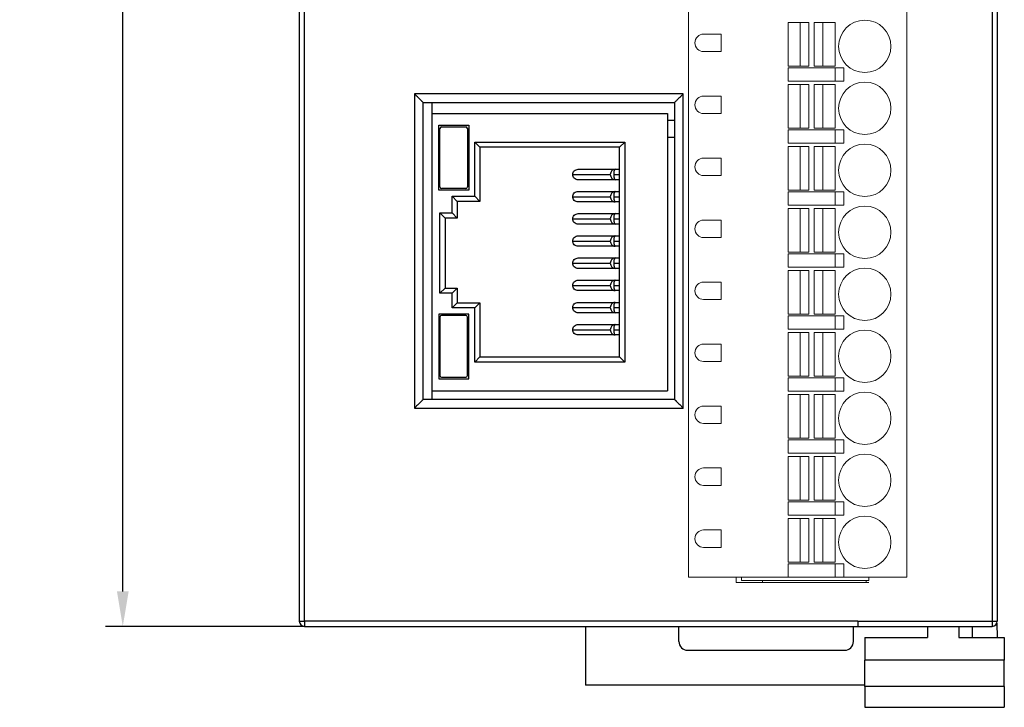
# Model space of a CAD drawing. Header units: millimetres. Extents: x -4806 to 345, y 512 to 4229.
# Tile 11 of 256: x -4693 to -4637, y 3994 to 4034. Entities that reach past the tile are written whole.
import ezdxf

# ---------------------------------------------------------------- set-up
doc = ezdxf.new("R2010")
doc.units = ezdxf.units.MM
doc.header["$LTSCALE"] = 5
doc.header["$PDSIZE"] = -1
doc.layers.add('HMI-D4', color=250, linetype='Continuous')
doc.dimstyles.new('ISO-25', dxfattribs={"dimtxt": 2.5, "dimasz": 2.5, "dimexe": 1.25, "dimexo": 0.625, "dimtad": 1, "dimtxsty": 'Standard', "dimcen": 2.5, "dimadec": 0, "dimazin": 0, "dimtfac": 1, "dimtmove": 0, "dimatfit": 3, "dimfxl": 1, "dimarcsym": 0})

# ---------------------------------------------------------------- blocks, each defined once
blk = doc.blocks.new('*D789')
at = {"layer": 'Defpoints', "color": 0}
for p in [(-4676.761, 4093.839), (-4687.278, 3998.839), (-4676.861, 3998.839)]:
    blk.add_point(p, dxfattribs=at)
at = {"layer": 'HMI-D4', "color": 0, "lineweight": -2}
for p, q in [((-4676.761, 4093.839), (-4688.278, 4093.839)), ((-4687.278, 4091.839), (-4687.278, 4048.506)), ((-4687.278, 4000.839), (-4687.278, 4044.173)), ((-4676.861, 3998.839), (-4688.278, 3998.839))]:
    blk.add_line(p, q, dxfattribs=at)
at = {"layer": 'HMI-D4', "color": 0}
for points in [[(-4687.611, 4091.839), (-4686.944, 4091.839), (-4687.278, 4093.839)], [(-4687.611, 4000.839), (-4686.944, 4000.839), (-4687.278, 3998.839)]]:
    blk.add_solid(points, dxfattribs=at)
at = {"layer": 'HMI-D4', "color": 0, "insert": (-4687.278, 4046.339), "char_height": 2, "attachment_point": 5}
blk.add_mtext('95,0±0,5', dxfattribs=at)

msp = doc.modelspace()

# ---------------------------------------------------------------- linework, layer by layer
at = {"color": 7, "linetype": 'Continuous', "lineweight": 25}
for p, q in [((-4677.161, 4073.839), (-4677.161, 3999.139)), ((-4676.861, 3999.139), (-4676.861, 4073.839)), ((-4637.461, 4073.839), (-4637.461, 3999.139)), ((-4637.161, 4073.839), (-4637.161, 3999.139)), ((-4670.561, 4029.339), (-4670.561, 4011.339)), ((-4655.161, 4029.339), (-4670.561, 4029.339)), ((-4670.061, 4028.839), (-4655.661, 4028.839)), ((-4670.061, 4011.839), (-4670.061, 4028.839)), ((-4669.561, 4028.839), (-4669.561, 4028.219)), ((-4655.661, 4028.839), (-4655.661, 4011.839)), ((-4655.161, 4011.339), (-4655.161, 4029.339)), ((-4669.561, 4028.219), (-4669.561, 4012.339)), ((-4669.561, 4028.219), (-4656.061, 4028.219)), ((-4656.061, 4028.219), (-4656.061, 4012.339)), ((-4656.061, 4027.839), (-4655.661, 4027.839)), ((-4669.175, 4027.538), (-4667.448, 4027.538)), ((-4669.175, 4023.832), (-4669.175, 4027.538)), ((-4669.108, 4024.011), (-4669.108, 4027.35)), ((-4669.008, 4027.45), (-4667.627, 4027.45)), ((-4667.527, 4027.35), (-4667.527, 4024.011)), ((-4667.448, 4027.538), (-4667.448, 4023.832)), ((-4667.111, 4026.579), (-4658.511, 4026.579)), ((-4667.111, 4023.479), (-4667.111, 4026.579)), ((-4667.111, 4026.579), (-4666.811, 4026.279)), ((-4658.511, 4026.579), (-4658.811, 4026.279)), ((-4658.511, 4026.579), (-4658.511, 4013.979)), ((-4655.661, 4026.839), (-4656.061, 4026.839)), ((-4666.811, 4026.279), (-4666.811, 4023.179)), ((-4658.811, 4026.279), (-4666.811, 4026.279)), ((-4658.811, 4014.279), (-4658.811, 4026.279)), ((-4661.19, 4025.019), (-4659.058, 4025.019)), ((-4659.058, 4025.019), (-4658.811, 4025.019)), ((-4661.495, 4024.719), (-4659.339, 4024.719)), ((-4659.058, 4024.419), (-4661.19, 4024.419)), ((-4659.142, 4024.719), (-4658.811, 4024.719)), ((-4658.811, 4024.419), (-4659.058, 4024.419)), ((-4667.448, 4023.832), (-4669.175, 4023.832)), ((-4667.627, 4023.911), (-4669.008, 4023.911)), ((-4661.19, 4023.749), (-4659.058, 4023.749)), ((-4659.058, 4023.749), (-4658.811, 4023.749)), ((-4668.411, 4023.479), (-4667.111, 4023.479)), ((-4668.411, 4022.519), (-4668.411, 4023.479)), ((-4668.411, 4023.479), (-4668.111, 4023.179)), ((-4668.111, 4023.179), (-4668.111, 4022.219)), ((-4666.811, 4023.179), (-4668.111, 4023.179)), ((-4667.111, 4023.479), (-4666.811, 4023.179)), ((-4661.495, 4023.449), (-4659.339, 4023.449)), ((-4659.142, 4023.449), (-4658.811, 4023.449)), ((-4659.058, 4023.149), (-4661.19, 4023.149)), ((-4658.811, 4023.149), (-4659.058, 4023.149)), ((-4669.111, 4022.519), (-4668.411, 4022.519)), ((-4669.111, 4017.919), (-4669.111, 4022.519)), ((-4668.811, 4022.219), (-4669.111, 4022.519)), ((-4668.811, 4022.219), (-4668.811, 4018.219)), ((-4668.111, 4022.219), (-4668.811, 4022.219)), ((-4668.111, 4022.219), (-4668.411, 4022.519)), ((-4661.495, 4022.179), (-4659.339, 4022.179)), ((-4661.19, 4022.479), (-4659.058, 4022.479)), ((-4659.142, 4022.179), (-4658.811, 4022.179)), ((-4659.058, 4022.479), (-4658.811, 4022.479)), ((-4659.058, 4021.879), (-4661.19, 4021.879)), ((-4658.811, 4021.879), (-4659.058, 4021.879)), ((-4661.495, 4020.909), (-4659.339, 4020.909)), ((-4661.19, 4021.209), (-4659.058, 4021.209)), ((-4659.142, 4020.909), (-4658.811, 4020.909)), ((-4659.058, 4021.209), (-4658.811, 4021.209)), ((-4659.058, 4020.609), (-4661.19, 4020.609)), ((-4658.811, 4020.609), (-4659.058, 4020.609)), ((-4661.19, 4019.939), (-4659.058, 4019.939)), ((-4659.058, 4019.939), (-4658.811, 4019.939)), ((-4661.495, 4019.639), (-4659.339, 4019.639)), ((-4659.058, 4019.339), (-4661.19, 4019.339)), ((-4659.142, 4019.639), (-4658.811, 4019.639)), ((-4658.811, 4019.339), (-4659.058, 4019.339)), ((-4661.19, 4018.669), (-4659.058, 4018.669)), ((-4659.058, 4018.669), (-4658.811, 4018.669)), ((-4668.811, 4018.219), (-4669.111, 4017.919)), ((-4668.811, 4018.219), (-4668.111, 4018.219)), ((-4668.111, 4018.219), (-4668.411, 4017.919)), ((-4668.111, 4018.219), (-4668.111, 4017.38)), ((-4661.495, 4018.369), (-4659.339, 4018.369)), ((-4659.142, 4018.369), (-4658.811, 4018.369)), ((-4668.411, 4017.919), (-4669.111, 4017.919)), ((-4668.411, 4017.08), (-4668.411, 4017.919)), ((-4659.058, 4018.069), (-4661.19, 4018.069)), ((-4658.811, 4018.069), (-4659.058, 4018.069)), ((-4668.111, 4017.38), (-4668.411, 4017.08)), ((-4667.111, 4017.08), (-4668.411, 4017.08)), ((-4668.111, 4017.38), (-4666.811, 4017.38)), ((-4666.811, 4017.38), (-4667.111, 4017.08)), ((-4667.111, 4013.979), (-4667.111, 4017.08)), ((-4666.811, 4017.38), (-4666.811, 4014.279)), ((-4661.495, 4017.099), (-4659.339, 4017.099)), ((-4661.19, 4017.399), (-4659.058, 4017.399)), ((-4659.142, 4017.099), (-4658.811, 4017.099)), ((-4659.058, 4017.399), (-4658.811, 4017.399)), ((-4669.175, 4016.727), (-4669.175, 4013.021)), ((-4667.448, 4016.727), (-4669.175, 4016.727)), ((-4669.108, 4016.548), (-4669.108, 4013.209)), ((-4667.627, 4016.648), (-4669.008, 4016.648)), ((-4667.527, 4013.209), (-4667.527, 4016.548)), ((-4667.448, 4013.021), (-4667.448, 4016.727)), ((-4659.058, 4016.799), (-4661.19, 4016.799)), ((-4658.811, 4016.799), (-4659.058, 4016.799)), ((-4661.495, 4015.829), (-4659.339, 4015.829)), ((-4661.19, 4016.129), (-4659.058, 4016.129)), ((-4659.142, 4015.829), (-4658.811, 4015.829)), ((-4659.058, 4016.129), (-4658.811, 4016.129)), ((-4659.058, 4015.529), (-4661.19, 4015.529)), ((-4658.811, 4015.529), (-4659.058, 4015.529)), ((-4666.811, 4014.279), (-4667.111, 4013.979)), ((-4666.811, 4014.279), (-4658.811, 4014.279)), ((-4658.511, 4013.979), (-4658.811, 4014.279)), ((-4658.511, 4013.979), (-4667.111, 4013.979)), ((-4669.175, 4013.021), (-4667.448, 4013.021)), ((-4669.008, 4013.109), (-4667.627, 4013.109)), ((-4669.561, 4012.339), (-4669.561, 4011.839)), ((-4669.561, 4012.339), (-4656.061, 4012.339)), ((-4670.561, 4011.339), (-4655.161, 4011.339)), ((-4655.661, 4011.839), (-4670.061, 4011.839)), ((-4677.161, 3999.139), (-4676.861, 3999.139)), ((-4645.161, 3999.139), (-4676.861, 3999.139)), ((-4676.861, 3999.139), (-4676.861, 3998.839)), ((-4645.161, 3999.139), (-4637.461, 3999.139)), ((-4645.161, 3999.139), (-4645.161, 3998.839)), ((-4637.461, 3999.139), (-4637.161, 3999.139)), ((-4637.461, 3999.139), (-4637.461, 3998.839)), ((-4637.182, 3999.028), (-4637.161, 3998.206)), ((-4676.861, 3998.839), (-4645.161, 3998.839)), ((-4660.761, 3998.839), (-4660.761, 3995.472)), ((-4655.411, 3997.972), (-4655.411, 3998.839)), ((-4645.411, 3997.972), (-4645.411, 3998.839)), ((-4645.161, 3998.839), (-4637.461, 3998.839)), ((-4641.161, 3998.839), (-4641.161, 3998.206)), ((-4639.361, 3998.839), (-4639.361, 3998.206)), ((-4638.594, 3998.839), (-4638.611, 3998.206)), ((-4644.761, 3998.206), (-4644.761, 3996.906)), ((-4644.761, 3998.206), (-4641.161, 3998.206)), ((-4639.361, 3998.206), (-4636.761, 3998.206)), ((-4636.761, 3998.206), (-4636.761, 3996.906)), ((-4654.911, 3997.472), (-4645.911, 3997.472)), ((-4636.761, 3996.906), (-4644.761, 3996.906)), ((-4644.761, 3995.406), (-4644.761, 3996.906)), ((-4636.761, 3995.406), (-4636.761, 3996.906)), ((-4644.761, 3995.472), (-4660.761, 3995.472)), ((-4636.761, 3995.406), (-4644.761, 3995.406)), ((-4644.761, 3995.406), (-4644.761, 3994.206)), ((-4636.761, 3995.406), (-4636.761, 3994.206)), ((-4644.761, 3994.206), (-4636.761, 3994.206))]:
    msp.add_line(p, q, dxfattribs=at)
at = {"color": 0, "linetype": 'Continuous', "lineweight": 15}
for p, q in [((-4654.854, 4001.661), (-4654.854, 4037.661)), ((-4642.354, 4001.661), (-4642.354, 4037.661)), ((-4648.454, 4033.421), (-4649.154, 4033.421)), ((-4649.154, 4033.421), (-4649.154, 4030.921)), ((-4648.454, 4030.921), (-4648.454, 4033.421)), ((-4648.454, 4033.421), (-4647.954, 4033.421)), ((-4647.954, 4033.421), (-4647.954, 4030.921)), ((-4647.654, 4030.921), (-4647.654, 4033.421)), ((-4647.654, 4033.421), (-4647.154, 4033.421)), ((-4647.154, 4033.421), (-4647.154, 4030.921)), ((-4646.454, 4033.421), (-4647.154, 4033.421)), ((-4646.454, 4030.921), (-4646.454, 4033.421)), ((-4652.994, 4032.761), (-4653.994, 4032.761)), ((-4652.994, 4031.761), (-4652.994, 4032.761)), ((-4653.994, 4031.761), (-4652.994, 4031.761)), ((-4649.154, 4030.921), (-4648.454, 4030.921)), ((-4649.154, 4030.821), (-4649.154, 4030.061)), ((-4646.454, 4030.821), (-4649.154, 4030.821)), ((-4647.954, 4030.921), (-4648.454, 4030.921)), ((-4647.154, 4030.921), (-4647.654, 4030.921)), ((-4647.154, 4030.921), (-4646.454, 4030.921)), ((-4646.454, 4030.061), (-4646.454, 4030.821)), ((-4646.454, 4030.821), (-4645.954, 4030.821)), ((-4645.954, 4030.821), (-4645.954, 4030.061)), ((-4649.154, 4030.061), (-4646.454, 4030.061)), ((-4645.954, 4030.061), (-4646.454, 4030.061)), ((-4649.154, 4029.871), (-4649.154, 4027.371)), ((-4648.454, 4029.871), (-4649.154, 4029.871)), ((-4648.454, 4027.371), (-4648.454, 4029.871)), ((-4648.454, 4029.871), (-4647.954, 4029.871)), ((-4647.954, 4029.871), (-4647.954, 4027.371)), ((-4647.654, 4027.371), (-4647.654, 4029.871)), ((-4647.654, 4029.871), (-4647.154, 4029.871)), ((-4647.154, 4029.871), (-4647.154, 4027.371)), ((-4646.454, 4029.871), (-4647.154, 4029.871)), ((-4646.454, 4027.371), (-4646.454, 4029.871)), ((-4652.994, 4029.211), (-4653.994, 4029.211)), ((-4652.994, 4028.211), (-4652.994, 4029.211)), ((-4653.994, 4028.211), (-4652.994, 4028.211)), ((-4649.154, 4027.371), (-4648.454, 4027.371)), ((-4649.154, 4027.271), (-4649.154, 4026.511)), ((-4646.454, 4027.271), (-4649.154, 4027.271)), ((-4647.954, 4027.371), (-4648.454, 4027.371)), ((-4647.154, 4027.371), (-4647.654, 4027.371)), ((-4647.154, 4027.371), (-4646.454, 4027.371)), ((-4646.454, 4026.511), (-4646.454, 4027.271)), ((-4646.454, 4027.271), (-4645.954, 4027.271)), ((-4645.954, 4027.271), (-4645.954, 4026.511)), ((-4649.154, 4026.511), (-4646.454, 4026.511)), ((-4649.154, 4026.321), (-4649.154, 4023.821)), ((-4648.454, 4026.321), (-4649.154, 4026.321)), ((-4648.454, 4023.821), (-4648.454, 4026.321)), ((-4648.454, 4026.321), (-4647.954, 4026.321)), ((-4647.954, 4026.321), (-4647.954, 4023.821)), ((-4647.654, 4023.821), (-4647.654, 4026.321)), ((-4647.654, 4026.321), (-4647.154, 4026.321)), ((-4647.154, 4026.321), (-4647.154, 4023.821)), ((-4646.454, 4026.321), (-4647.154, 4026.321)), ((-4645.954, 4026.511), (-4646.454, 4026.511)), ((-4646.454, 4023.821), (-4646.454, 4026.321)), ((-4652.994, 4025.661), (-4653.994, 4025.661)), ((-4652.994, 4024.661), (-4652.994, 4025.661)), ((-4653.994, 4024.661), (-4652.994, 4024.661)), ((-4649.154, 4023.821), (-4648.454, 4023.821)), ((-4647.954, 4023.821), (-4648.454, 4023.821)), ((-4647.154, 4023.821), (-4647.654, 4023.821)), ((-4647.154, 4023.821), (-4646.454, 4023.821)), ((-4649.154, 4023.721), (-4649.154, 4022.961)), ((-4646.454, 4023.721), (-4649.154, 4023.721)), ((-4646.454, 4022.961), (-4646.454, 4023.721)), ((-4646.454, 4023.721), (-4645.954, 4023.721)), ((-4645.954, 4023.721), (-4645.954, 4022.961)), ((-4649.154, 4022.961), (-4646.454, 4022.961)), ((-4649.154, 4022.771), (-4649.154, 4020.271)), ((-4648.454, 4022.771), (-4649.154, 4022.771)), ((-4648.454, 4020.271), (-4648.454, 4022.771)), ((-4648.454, 4022.771), (-4647.954, 4022.771)), ((-4647.954, 4022.771), (-4647.954, 4020.271)), ((-4647.654, 4020.271), (-4647.654, 4022.771)), ((-4647.654, 4022.771), (-4647.154, 4022.771)), ((-4647.154, 4022.771), (-4647.154, 4020.271)), ((-4646.454, 4022.771), (-4647.154, 4022.771)), ((-4645.954, 4022.961), (-4646.454, 4022.961)), ((-4646.454, 4020.271), (-4646.454, 4022.771)), ((-4652.994, 4022.111), (-4653.994, 4022.111)), ((-4652.994, 4021.111), (-4652.994, 4022.111)), ((-4653.994, 4021.111), (-4652.994, 4021.111)), ((-4649.154, 4020.271), (-4648.454, 4020.271)), ((-4649.154, 4020.171), (-4649.154, 4019.411)), ((-4646.454, 4020.171), (-4649.154, 4020.171)), ((-4647.954, 4020.271), (-4648.454, 4020.271)), ((-4647.154, 4020.271), (-4647.654, 4020.271)), ((-4647.154, 4020.271), (-4646.454, 4020.271)), ((-4646.454, 4019.411), (-4646.454, 4020.171)), ((-4646.454, 4020.171), (-4645.954, 4020.171)), ((-4645.954, 4020.171), (-4645.954, 4019.411)), ((-4649.154, 4019.411), (-4646.454, 4019.411)), ((-4649.154, 4019.221), (-4649.154, 4016.721)), ((-4648.454, 4019.221), (-4649.154, 4019.221)), ((-4648.454, 4016.721), (-4648.454, 4019.221)), ((-4648.454, 4019.221), (-4647.954, 4019.221)), ((-4647.954, 4019.221), (-4647.954, 4016.721)), ((-4647.654, 4016.721), (-4647.654, 4019.221)), ((-4647.654, 4019.221), (-4647.154, 4019.221)), ((-4647.154, 4019.221), (-4647.154, 4016.721)), ((-4646.454, 4019.221), (-4647.154, 4019.221)), ((-4645.954, 4019.411), (-4646.454, 4019.411)), ((-4646.454, 4016.721), (-4646.454, 4019.221)), ((-4652.994, 4018.561), (-4653.994, 4018.561)), ((-4652.994, 4017.561), (-4652.994, 4018.561)), ((-4653.994, 4017.561), (-4652.994, 4017.561)), ((-4649.154, 4016.721), (-4648.454, 4016.721)), ((-4649.154, 4016.621), (-4649.154, 4015.861)), ((-4646.454, 4016.621), (-4649.154, 4016.621)), ((-4647.954, 4016.721), (-4648.454, 4016.721)), ((-4647.154, 4016.721), (-4647.654, 4016.721)), ((-4647.154, 4016.721), (-4646.454, 4016.721)), ((-4646.454, 4015.861), (-4646.454, 4016.621)), ((-4646.454, 4016.621), (-4645.954, 4016.621)), ((-4645.954, 4016.621), (-4645.954, 4015.861)), ((-4649.154, 4015.861), (-4646.454, 4015.861)), ((-4645.954, 4015.861), (-4646.454, 4015.861)), ((-4648.454, 4015.671), (-4649.154, 4015.671)), ((-4649.154, 4015.671), (-4649.154, 4013.171)), ((-4648.454, 4013.171), (-4648.454, 4015.671)), ((-4648.454, 4015.671), (-4647.954, 4015.671)), ((-4647.954, 4015.671), (-4647.954, 4013.171)), ((-4647.654, 4013.171), (-4647.654, 4015.671)), ((-4647.654, 4015.671), (-4647.154, 4015.671)), ((-4647.154, 4015.671), (-4647.154, 4013.171)), ((-4646.454, 4015.671), (-4647.154, 4015.671)), ((-4646.454, 4013.171), (-4646.454, 4015.671)), ((-4652.994, 4015.011), (-4653.994, 4015.011)), ((-4652.994, 4014.011), (-4652.994, 4015.011)), ((-4653.994, 4014.011), (-4652.994, 4014.011)), ((-4649.154, 4013.171), (-4648.454, 4013.171)), ((-4646.454, 4013.071), (-4649.154, 4013.071)), ((-4649.154, 4013.071), (-4649.154, 4012.311)), ((-4647.954, 4013.171), (-4648.454, 4013.171)), ((-4647.154, 4013.171), (-4647.654, 4013.171)), ((-4647.154, 4013.171), (-4646.454, 4013.171)), ((-4646.454, 4012.311), (-4646.454, 4013.071)), ((-4646.454, 4013.071), (-4645.954, 4013.071)), ((-4645.954, 4013.071), (-4645.954, 4012.311)), ((-4649.154, 4012.311), (-4646.454, 4012.311)), ((-4649.154, 4012.121), (-4649.154, 4009.621)), ((-4648.454, 4012.121), (-4649.154, 4012.121)), ((-4648.454, 4009.621), (-4648.454, 4012.121)), ((-4648.454, 4012.121), (-4647.954, 4012.121)), ((-4647.954, 4012.121), (-4647.954, 4009.621)), ((-4647.654, 4009.621), (-4647.654, 4012.121)), ((-4647.654, 4012.121), (-4647.154, 4012.121)), ((-4647.154, 4012.121), (-4647.154, 4009.621)), ((-4646.454, 4012.121), (-4647.154, 4012.121)), ((-4645.954, 4012.311), (-4646.454, 4012.311)), ((-4646.454, 4009.621), (-4646.454, 4012.121)), ((-4652.994, 4011.461), (-4653.994, 4011.461)), ((-4652.994, 4010.461), (-4652.994, 4011.461)), ((-4653.994, 4010.461), (-4652.994, 4010.461)), ((-4649.154, 4009.621), (-4648.454, 4009.621)), ((-4647.954, 4009.621), (-4648.454, 4009.621)), ((-4647.154, 4009.621), (-4647.654, 4009.621)), ((-4647.154, 4009.621), (-4646.454, 4009.621)), ((-4646.454, 4009.521), (-4649.154, 4009.521)), ((-4649.154, 4009.521), (-4649.154, 4008.761)), ((-4646.454, 4008.761), (-4646.454, 4009.521)), ((-4646.454, 4009.521), (-4645.954, 4009.521)), ((-4645.954, 4009.521), (-4645.954, 4008.761)), ((-4649.154, 4008.761), (-4646.454, 4008.761)), ((-4649.154, 4008.571), (-4649.154, 4006.071)), ((-4648.454, 4008.571), (-4649.154, 4008.571)), ((-4648.454, 4006.071), (-4648.454, 4008.571)), ((-4648.454, 4008.571), (-4647.954, 4008.571)), ((-4647.954, 4008.571), (-4647.954, 4006.071)), ((-4647.654, 4006.071), (-4647.654, 4008.571)), ((-4647.654, 4008.571), (-4647.154, 4008.571)), ((-4647.154, 4008.571), (-4647.154, 4006.071)), ((-4646.454, 4008.571), (-4647.154, 4008.571)), ((-4645.954, 4008.761), (-4646.454, 4008.761)), ((-4646.454, 4006.071), (-4646.454, 4008.571)), ((-4652.994, 4007.911), (-4653.994, 4007.911)), ((-4652.994, 4006.911), (-4652.994, 4007.911)), ((-4653.994, 4006.911), (-4652.994, 4006.911)), ((-4649.154, 4006.071), (-4648.454, 4006.071)), ((-4649.154, 4005.971), (-4649.154, 4005.211)), ((-4646.454, 4005.971), (-4649.154, 4005.971)), ((-4647.954, 4006.071), (-4648.454, 4006.071)), ((-4647.154, 4006.071), (-4647.654, 4006.071)), ((-4647.154, 4006.071), (-4646.454, 4006.071)), ((-4646.454, 4005.211), (-4646.454, 4005.971)), ((-4646.454, 4005.971), (-4645.954, 4005.971)), ((-4645.954, 4005.971), (-4645.954, 4005.211)), ((-4649.154, 4005.211), (-4646.454, 4005.211)), ((-4645.954, 4005.211), (-4646.454, 4005.211)), ((-4649.154, 4005.021), (-4649.154, 4002.521)), ((-4648.454, 4005.021), (-4649.154, 4005.021)), ((-4648.454, 4002.521), (-4648.454, 4005.021)), ((-4648.454, 4005.021), (-4647.954, 4005.021)), ((-4647.954, 4005.021), (-4647.954, 4002.521)), ((-4647.654, 4002.521), (-4647.654, 4005.021)), ((-4647.654, 4005.021), (-4647.154, 4005.021)), ((-4647.154, 4005.021), (-4647.154, 4002.521)), ((-4646.454, 4005.021), (-4647.154, 4005.021)), ((-4646.454, 4002.521), (-4646.454, 4005.021)), ((-4652.994, 4004.361), (-4653.994, 4004.361)), ((-4652.994, 4003.361), (-4652.994, 4004.361)), ((-4653.994, 4003.361), (-4652.994, 4003.361)), ((-4649.154, 4002.521), (-4648.454, 4002.521)), ((-4646.454, 4002.421), (-4649.154, 4002.421)), ((-4649.154, 4002.421), (-4649.154, 4001.661)), ((-4647.954, 4002.521), (-4648.454, 4002.521)), ((-4647.154, 4002.521), (-4647.654, 4002.521)), ((-4647.154, 4002.521), (-4646.454, 4002.521)), ((-4646.454, 4001.661), (-4646.454, 4002.421)), ((-4646.454, 4002.421), (-4645.954, 4002.421)), ((-4645.954, 4002.421), (-4645.954, 4001.661)), ((-4654.854, 4001.661), (-4649.154, 4001.661)), ((-4652.12, 4001.661), (-4652.12, 4001.362)), ((-4652.12, 4001.362), (-4644.52, 4001.362)), ((-4651.82, 4001.661), (-4651.82, 4001.462)), ((-4651.82, 4001.462), (-4644.52, 4001.462)), ((-4650.62, 4001.462), (-4650.62, 4001.362)), ((-4649.154, 4001.661), (-4646.454, 4001.661)), ((-4645.954, 4001.661), (-4646.454, 4001.661)), ((-4645.954, 4001.661), (-4642.354, 4001.661)), ((-4644.67, 4001.362), (-4644.67, 4001.462)), ((-4644.52, 4001.462), (-4644.52, 4001.661))]:
    msp.add_line(p, q, dxfattribs=at)
for centre in [(-4644.754, 4032.061), (-4644.754, 4028.511), (-4644.754, 4024.961), (-4644.754, 4021.411), (-4644.754, 4017.861), (-4644.754, 4014.311), (-4644.754, 4010.761), (-4644.754, 4007.211), (-4644.754, 4003.661)]:
    msp.add_circle(centre, 1.5, dxfattribs=at)
for centre in [(-4653.994, 4032.261), (-4653.994, 4028.711), (-4653.994, 4025.161), (-4653.994, 4021.611), (-4653.994, 4018.061), (-4653.994, 4014.511), (-4653.994, 4010.961), (-4653.994, 4007.411), (-4653.994, 4003.861)]:
    msp.add_arc(centre, 0.5, 90, 270, dxfattribs=at)
at = {"color": 7, "linetype": 'Continuous', "lineweight": 25}
for centre, radius, start, end in [((-4669.008, 4027.35), 0.1, 90, 180), ((-4667.627, 4027.35), 0.1, 0, 90), ((-4669.008, 4024.011), 0.1, 180, 270), ((-4667.627, 4024.011), 0.1, 270, 0), ((-4669.008, 4016.548), 0.1, 90, 180), ((-4667.627, 4016.548), 0.1, 0, 90), ((-4669.008, 4013.209), 0.1, 180, 270), ((-4667.627, 4013.209), 0.1, 270, 0), ((-4676.861, 3999.139), 0.3, 180, 270), ((-4637.461, 3999.139), 0.3, 270, 0), ((-4654.911, 3997.972), 0.5, 180, 270), ((-4645.911, 3997.972), 0.5, 270, 0)]:
    msp.add_arc(centre, radius, start, end, dxfattribs=at)
for points, knots in [([(-4670.061, 4028.839), (-4670.061, 4028.84), (-4670.062, 4028.841), (-4670.071, 4028.85), (-4670.085, 4028.865), (-4670.105, 4028.885), (-4670.131, 4028.911), (-4670.163, 4028.942), (-4670.209, 4028.988), (-4670.274, 4029.053), (-4670.355, 4029.133), (-4670.451, 4029.23), (-4670.519, 4029.298), (-4670.561, 4029.339)], [0, 0, 0, 0, 0.05499, 0.111426, 0.169899, 0.230938, 0.295009, 0.362516, 0.433805, 0.55662, 0.697652, 0.817215, 1, 1, 1, 1]), ([(-4655.161, 4029.339), (-4655.183, 4029.317), (-4655.224, 4029.276), (-4655.28, 4029.22), (-4655.324, 4029.176), (-4655.38, 4029.119), (-4655.447, 4029.053), (-4655.521, 4028.978), (-4655.582, 4028.918), (-4655.627, 4028.873), (-4655.655, 4028.845), (-4655.659, 4028.841), (-4655.661, 4028.839)], [0, 0, 0, 0, 0.0991426, 0.1825149, 0.2501175, 0.3019565, 0.4425588, 0.565318, 0.6879075, 0.7996354, 0.9027264, 1, 1, 1, 1]), ([(-4661.495, 4024.719), (-4661.495, 4024.79), (-4661.465, 4024.873), (-4661.346, 4024.99), (-4661.262, 4025.019), (-4661.19, 4025.019)], [0, 0, 0, 0, 0.5, 0.5, 1, 1, 1, 1]), ([(-4659.058, 4025.019), (-4659.113, 4025.019), (-4659.168, 4025.001), (-4659.26, 4024.936), (-4659.297, 4024.889), (-4659.318, 4024.834)], [0, 0, 0, 0, 0.5, 0.5, 1, 1, 1, 1]), ([(-4659.058, 4025.019), (-4659.063, 4025.019), (-4659.072, 4025.017), (-4659.084, 4025.006), (-4659.094, 4024.99), (-4659.104, 4024.972), (-4659.111, 4024.952), (-4659.124, 4024.912), (-4659.138, 4024.837), (-4659.141, 4024.758), (-4659.142, 4024.719)], [0, 0, 0, 0, 0.107669, 0.206098, 0.29529, 0.375252, 0.445992, 0.507528, 0.761663, 1, 1, 1, 1]), ([(-4661.19, 4024.419), (-4661.262, 4024.419), (-4661.346, 4024.449), (-4661.465, 4024.566), (-4661.495, 4024.649), (-4661.495, 4024.719)], [0, 0, 0, 0, 0.5, 0.5, 1, 1, 1, 1]), ([(-4659.318, 4024.605), (-4659.297, 4024.55), (-4659.26, 4024.503), (-4659.168, 4024.438), (-4659.113, 4024.419), (-4659.058, 4024.419)], [0, 0, 0, 0, 0.5, 0.5, 1, 1, 1, 1]), ([(-4659.142, 4024.719), (-4659.142, 4024.704), (-4659.142, 4024.674), (-4659.139, 4024.629), (-4659.134, 4024.585), (-4659.127, 4024.544), (-4659.115, 4024.494), (-4659.092, 4024.436), (-4659.071, 4024.425), (-4659.058, 4024.419)], [0, 0, 0, 0, 0.0940799, 0.1904967, 0.289414, 0.3909832, 0.4953444, 0.7067093, 1, 1, 1, 1]), ([(-4661.495, 4023.449), (-4661.495, 4023.52), (-4661.465, 4023.603), (-4661.346, 4023.72), (-4661.262, 4023.749), (-4661.19, 4023.749)], [0, 0, 0, 0, 0.5, 0.5, 1, 1, 1, 1]), ([(-4659.058, 4023.749), (-4659.113, 4023.749), (-4659.168, 4023.731), (-4659.26, 4023.666), (-4659.297, 4023.619), (-4659.318, 4023.564)], [0, 0, 0, 0, 0.5, 0.5, 1, 1, 1, 1]), ([(-4659.058, 4023.749), (-4659.063, 4023.749), (-4659.072, 4023.747), (-4659.084, 4023.736), (-4659.094, 4023.72), (-4659.104, 4023.702), (-4659.111, 4023.682), (-4659.124, 4023.642), (-4659.138, 4023.567), (-4659.141, 4023.488), (-4659.142, 4023.449)], [0, 0, 0, 0, 0.107669, 0.206098, 0.29529, 0.375252, 0.445992, 0.507528, 0.761663, 1, 1, 1, 1]), ([(-4661.19, 4023.149), (-4661.262, 4023.149), (-4661.346, 4023.179), (-4661.465, 4023.296), (-4661.495, 4023.379), (-4661.495, 4023.449)], [0, 0, 0, 0, 0.5, 0.5, 1, 1, 1, 1]), ([(-4659.318, 4023.335), (-4659.297, 4023.28), (-4659.26, 4023.233), (-4659.168, 4023.168), (-4659.113, 4023.149), (-4659.058, 4023.149)], [0, 0, 0, 0, 0.5, 0.5, 1, 1, 1, 1]), ([(-4659.142, 4023.449), (-4659.142, 4023.434), (-4659.142, 4023.404), (-4659.139, 4023.359), (-4659.134, 4023.315), (-4659.127, 4023.274), (-4659.115, 4023.224), (-4659.092, 4023.166), (-4659.071, 4023.155), (-4659.058, 4023.149)], [0, 0, 0, 0, 0.09408, 0.190497, 0.289414, 0.390983, 0.495344, 0.706709, 1, 1, 1, 1]), ([(-4661.495, 4022.179), (-4661.495, 4022.25), (-4661.465, 4022.333), (-4661.346, 4022.45), (-4661.262, 4022.479), (-4661.19, 4022.479)], [0, 0, 0, 0, 0.5, 0.5, 1, 1, 1, 1]), ([(-4661.19, 4021.879), (-4661.262, 4021.879), (-4661.346, 4021.909), (-4661.465, 4022.026), (-4661.495, 4022.109), (-4661.495, 4022.179)], [0, 0, 0, 0, 0.5, 0.5, 1, 1, 1, 1]), ([(-4659.058, 4022.479), (-4659.113, 4022.479), (-4659.168, 4022.461), (-4659.26, 4022.396), (-4659.297, 4022.349), (-4659.318, 4022.294)], [0, 0, 0, 0, 0.5, 0.5, 1, 1, 1, 1]), ([(-4659.318, 4022.065), (-4659.297, 4022.01), (-4659.26, 4021.963), (-4659.168, 4021.898), (-4659.113, 4021.879), (-4659.058, 4021.879)], [0, 0, 0, 0, 0.5, 0.5, 1, 1, 1, 1]), ([(-4659.058, 4022.479), (-4659.063, 4022.479), (-4659.072, 4022.477), (-4659.084, 4022.466), (-4659.094, 4022.45), (-4659.104, 4022.432), (-4659.111, 4022.412), (-4659.124, 4022.372), (-4659.138, 4022.297), (-4659.141, 4022.218), (-4659.142, 4022.179)], [0, 0, 0, 0, 0.107669, 0.206098, 0.29529, 0.375252, 0.445992, 0.507528, 0.761663, 1, 1, 1, 1]), ([(-4659.142, 4022.179), (-4659.142, 4022.164), (-4659.142, 4022.134), (-4659.139, 4022.089), (-4659.134, 4022.045), (-4659.127, 4022.004), (-4659.115, 4021.954), (-4659.092, 4021.896), (-4659.071, 4021.885), (-4659.058, 4021.879)], [0, 0, 0, 0, 0.09408, 0.190497, 0.289414, 0.390983, 0.495344, 0.706709, 1, 1, 1, 1]), ([(-4661.495, 4020.909), (-4661.495, 4020.98), (-4661.465, 4021.063), (-4661.346, 4021.18), (-4661.262, 4021.209), (-4661.19, 4021.209)], [0, 0, 0, 0, 0.5, 0.5, 1, 1, 1, 1]), ([(-4661.19, 4020.609), (-4661.262, 4020.609), (-4661.346, 4020.639), (-4661.465, 4020.756), (-4661.495, 4020.839), (-4661.495, 4020.909)], [0, 0, 0, 0, 0.5, 0.5, 1, 1, 1, 1]), ([(-4659.058, 4021.209), (-4659.113, 4021.209), (-4659.168, 4021.191), (-4659.26, 4021.126), (-4659.297, 4021.079), (-4659.318, 4021.024)], [0, 0, 0, 0, 0.5, 0.5, 1, 1, 1, 1]), ([(-4659.058, 4021.209), (-4659.063, 4021.209), (-4659.072, 4021.207), (-4659.084, 4021.196), (-4659.094, 4021.18), (-4659.104, 4021.162), (-4659.111, 4021.142), (-4659.124, 4021.102), (-4659.138, 4021.027), (-4659.141, 4020.948), (-4659.142, 4020.909)], [0, 0, 0, 0, 0.107669, 0.206098, 0.29529, 0.375252, 0.445992, 0.507528, 0.761663, 1, 1, 1, 1]), ([(-4659.142, 4020.909), (-4659.142, 4020.894), (-4659.142, 4020.864), (-4659.139, 4020.819), (-4659.134, 4020.775), (-4659.127, 4020.734), (-4659.115, 4020.684), (-4659.092, 4020.626), (-4659.071, 4020.615), (-4659.058, 4020.609)], [0, 0, 0, 0, 0.09408, 0.190497, 0.289414, 0.390983, 0.495344, 0.706709, 1, 1, 1, 1]), ([(-4659.318, 4020.795), (-4659.297, 4020.74), (-4659.26, 4020.693), (-4659.168, 4020.628), (-4659.113, 4020.609), (-4659.058, 4020.609)], [0, 0, 0, 0, 0.5, 0.5, 1, 1, 1, 1]), ([(-4661.495, 4019.639), (-4661.495, 4019.71), (-4661.465, 4019.793), (-4661.346, 4019.91), (-4661.262, 4019.939), (-4661.19, 4019.939)], [0, 0, 0, 0, 0.5, 0.5, 1, 1, 1, 1]), ([(-4659.058, 4019.939), (-4659.113, 4019.939), (-4659.168, 4019.921), (-4659.26, 4019.856), (-4659.297, 4019.809), (-4659.318, 4019.754)], [0, 0, 0, 0, 0.5, 0.5, 1, 1, 1, 1]), ([(-4659.058, 4019.939), (-4659.063, 4019.939), (-4659.072, 4019.937), (-4659.084, 4019.926), (-4659.094, 4019.91), (-4659.104, 4019.892), (-4659.111, 4019.872), (-4659.124, 4019.832), (-4659.138, 4019.757), (-4659.141, 4019.678), (-4659.142, 4019.639)], [0, 0, 0, 0, 0.107669, 0.206098, 0.29529, 0.375252, 0.445992, 0.507528, 0.761663, 1, 1, 1, 1]), ([(-4661.19, 4019.339), (-4661.262, 4019.339), (-4661.346, 4019.369), (-4661.465, 4019.486), (-4661.495, 4019.569), (-4661.495, 4019.639)], [0, 0, 0, 0, 0.5, 0.5, 1, 1, 1, 1]), ([(-4659.318, 4019.525), (-4659.297, 4019.47), (-4659.26, 4019.423), (-4659.168, 4019.358), (-4659.113, 4019.339), (-4659.058, 4019.339)], [0, 0, 0, 0, 0.5, 0.5, 1, 1, 1, 1]), ([(-4659.142, 4019.639), (-4659.142, 4019.624), (-4659.142, 4019.594), (-4659.139, 4019.549), (-4659.134, 4019.505), (-4659.127, 4019.464), (-4659.115, 4019.414), (-4659.092, 4019.356), (-4659.071, 4019.345), (-4659.058, 4019.339)], [0, 0, 0, 0, 0.09408, 0.190497, 0.289414, 0.390983, 0.495344, 0.706709, 1, 1, 1, 1]), ([(-4661.495, 4018.369), (-4661.495, 4018.44), (-4661.465, 4018.523), (-4661.346, 4018.64), (-4661.262, 4018.669), (-4661.19, 4018.669)], [0, 0, 0, 0, 0.5, 0.5, 1, 1, 1, 1]), ([(-4659.058, 4018.669), (-4659.113, 4018.669), (-4659.168, 4018.651), (-4659.26, 4018.586), (-4659.297, 4018.539), (-4659.318, 4018.484)], [0, 0, 0, 0, 0.5, 0.5, 1, 1, 1, 1]), ([(-4659.058, 4018.669), (-4659.063, 4018.669), (-4659.072, 4018.667), (-4659.084, 4018.656), (-4659.094, 4018.64), (-4659.104, 4018.622), (-4659.111, 4018.602), (-4659.124, 4018.562), (-4659.138, 4018.487), (-4659.141, 4018.408), (-4659.142, 4018.369)], [0, 0, 0, 0, 0.1076688, 0.206098, 0.2952905, 0.375252, 0.4459925, 0.5075285, 0.7616635, 1, 1, 1, 1]), ([(-4661.19, 4018.069), (-4661.262, 4018.069), (-4661.346, 4018.099), (-4661.465, 4018.216), (-4661.495, 4018.299), (-4661.495, 4018.369)], [0, 0, 0, 0, 0.5, 0.5, 1, 1, 1, 1]), ([(-4659.318, 4018.255), (-4659.297, 4018.2), (-4659.26, 4018.153), (-4659.168, 4018.088), (-4659.113, 4018.069), (-4659.058, 4018.069)], [0, 0, 0, 0, 0.5, 0.5, 1, 1, 1, 1]), ([(-4659.142, 4018.369), (-4659.142, 4018.354), (-4659.142, 4018.324), (-4659.139, 4018.279), (-4659.134, 4018.235), (-4659.127, 4018.194), (-4659.115, 4018.144), (-4659.092, 4018.086), (-4659.071, 4018.075), (-4659.058, 4018.069)], [0, 0, 0, 0, 0.09408, 0.190497, 0.289414, 0.390983, 0.495344, 0.706709, 1, 1, 1, 1]), ([(-4661.495, 4017.099), (-4661.495, 4017.17), (-4661.465, 4017.253), (-4661.346, 4017.37), (-4661.262, 4017.399), (-4661.19, 4017.399)], [0, 0, 0, 0, 0.5, 0.5, 1, 1, 1, 1]), ([(-4661.19, 4016.799), (-4661.262, 4016.799), (-4661.346, 4016.829), (-4661.465, 4016.946), (-4661.495, 4017.029), (-4661.495, 4017.099)], [0, 0, 0, 0, 0.5, 0.5, 1, 1, 1, 1]), ([(-4659.058, 4017.399), (-4659.113, 4017.399), (-4659.168, 4017.381), (-4659.26, 4017.316), (-4659.297, 4017.269), (-4659.318, 4017.214)], [0, 0, 0, 0, 0.5, 0.5, 1, 1, 1, 1]), ([(-4659.318, 4016.985), (-4659.297, 4016.93), (-4659.26, 4016.883), (-4659.168, 4016.818), (-4659.113, 4016.799), (-4659.058, 4016.799)], [0, 0, 0, 0, 0.5, 0.5, 1, 1, 1, 1]), ([(-4659.058, 4017.399), (-4659.063, 4017.399), (-4659.072, 4017.397), (-4659.084, 4017.386), (-4659.094, 4017.37), (-4659.104, 4017.352), (-4659.111, 4017.332), (-4659.124, 4017.292), (-4659.138, 4017.217), (-4659.141, 4017.138), (-4659.142, 4017.099)], [0, 0, 0, 0, 0.107669, 0.206098, 0.29529, 0.375252, 0.445992, 0.507528, 0.761663, 1, 1, 1, 1]), ([(-4659.142, 4017.099), (-4659.142, 4017.084), (-4659.142, 4017.054), (-4659.139, 4017.009), (-4659.134, 4016.965), (-4659.127, 4016.924), (-4659.115, 4016.874), (-4659.092, 4016.816), (-4659.071, 4016.805), (-4659.058, 4016.799)], [0, 0, 0, 0, 0.09408, 0.190497, 0.289414, 0.390983, 0.495344, 0.706709, 1, 1, 1, 1]), ([(-4661.495, 4015.829), (-4661.495, 4015.9), (-4661.465, 4015.983), (-4661.346, 4016.1), (-4661.262, 4016.129), (-4661.19, 4016.129)], [0, 0, 0, 0, 0.5, 0.5, 1, 1, 1, 1]), ([(-4661.19, 4015.529), (-4661.262, 4015.529), (-4661.346, 4015.559), (-4661.465, 4015.676), (-4661.495, 4015.759), (-4661.495, 4015.829)], [0, 0, 0, 0, 0.5, 0.5, 1, 1, 1, 1]), ([(-4659.058, 4016.129), (-4659.113, 4016.129), (-4659.168, 4016.111), (-4659.26, 4016.046), (-4659.297, 4015.999), (-4659.318, 4015.944)], [0, 0, 0, 0, 0.5, 0.5, 1, 1, 1, 1]), ([(-4659.058, 4016.129), (-4659.063, 4016.129), (-4659.072, 4016.127), (-4659.084, 4016.116), (-4659.094, 4016.1), (-4659.104, 4016.082), (-4659.111, 4016.062), (-4659.124, 4016.022), (-4659.138, 4015.947), (-4659.141, 4015.868), (-4659.142, 4015.829)], [0, 0, 0, 0, 0.1076688, 0.206098, 0.2952905, 0.375252, 0.4459925, 0.5075285, 0.7616635, 1, 1, 1, 1]), ([(-4659.142, 4015.829), (-4659.142, 4015.814), (-4659.142, 4015.784), (-4659.139, 4015.739), (-4659.134, 4015.695), (-4659.127, 4015.654), (-4659.115, 4015.604), (-4659.092, 4015.546), (-4659.071, 4015.535), (-4659.058, 4015.529)], [0, 0, 0, 0, 0.09408, 0.190497, 0.289414, 0.390983, 0.495344, 0.706709, 1, 1, 1, 1]), ([(-4659.318, 4015.715), (-4659.297, 4015.66), (-4659.26, 4015.613), (-4659.168, 4015.548), (-4659.113, 4015.529), (-4659.058, 4015.529)], [0, 0, 0, 0, 0.5, 0.5, 1, 1, 1, 1]), ([(-4670.061, 4011.839), (-4670.061, 4011.839), (-4670.062, 4011.838), (-4670.071, 4011.829), (-4670.086, 4011.815), (-4670.106, 4011.795), (-4670.132, 4011.769), (-4670.163, 4011.737), (-4670.209, 4011.691), (-4670.274, 4011.626), (-4670.354, 4011.546), (-4670.452, 4011.449), (-4670.52, 4011.381), (-4670.561, 4011.339)], [0, 0, 0, 0, 0.05499, 0.111426, 0.169899, 0.230938, 0.295009, 0.362516, 0.433805, 0.55662, 0.697652, 0.817215, 1, 1, 1, 1]), ([(-4655.661, 4011.839), (-4655.66, 4011.839), (-4655.659, 4011.838), (-4655.65, 4011.829), (-4655.636, 4011.814), (-4655.616, 4011.794), (-4655.59, 4011.768), (-4655.558, 4011.737), (-4655.512, 4011.691), (-4655.448, 4011.626), (-4655.367, 4011.546), (-4655.27, 4011.449), (-4655.202, 4011.381), (-4655.161, 4011.339)], [0, 0, 0, 0, 0.0549897, 0.1114264, 0.169899, 0.2309377, 0.2950089, 0.3625162, 0.433805, 0.55662, 0.6976518, 0.8172154, 1, 1, 1, 1]), ([(-4645.161, 3999.139), (-4645.161, 3999.12), (-4645.161, 3999.081), (-4645.161, 3999.025), (-4645.161, 3998.973), (-4645.161, 3998.912), (-4645.161, 3998.851), (-4645.161, 3998.843), (-4645.161, 3998.839)], [0, 0, 0, 0, 0.126041, 0.24822, 0.371524, 0.50081, 0.748249, 1, 1, 1, 1])]:
    msp.add_open_spline(points, degree=3, knots=knots, dxfattribs=at)
at = {"color": 8, "linetype": 'Continuous', "lineweight": 25}
for points in [[(-4659.318, 4024.834), (-4659.332, 4024.798), (-4659.339, 4024.759), (-4659.339, 4024.719)], [(-4659.339, 4024.719), (-4659.339, 4024.68), (-4659.332, 4024.641), (-4659.318, 4024.605)], [(-4659.318, 4023.564), (-4659.332, 4023.528), (-4659.339, 4023.489), (-4659.339, 4023.449)], [(-4659.339, 4023.449), (-4659.339, 4023.41), (-4659.332, 4023.371), (-4659.318, 4023.335)], [(-4659.318, 4022.294), (-4659.332, 4022.258), (-4659.339, 4022.219), (-4659.339, 4022.179)], [(-4659.339, 4022.179), (-4659.339, 4022.14), (-4659.332, 4022.101), (-4659.318, 4022.065)], [(-4659.318, 4021.024), (-4659.332, 4020.988), (-4659.339, 4020.949), (-4659.339, 4020.909)], [(-4659.339, 4020.909), (-4659.339, 4020.87), (-4659.332, 4020.831), (-4659.318, 4020.795)], [(-4659.318, 4019.754), (-4659.332, 4019.718), (-4659.339, 4019.679), (-4659.339, 4019.639)], [(-4659.339, 4019.639), (-4659.339, 4019.6), (-4659.332, 4019.561), (-4659.318, 4019.525)], [(-4659.318, 4018.484), (-4659.332, 4018.448), (-4659.339, 4018.409), (-4659.339, 4018.369)], [(-4659.339, 4018.369), (-4659.339, 4018.33), (-4659.332, 4018.291), (-4659.318, 4018.255)], [(-4659.318, 4017.214), (-4659.332, 4017.178), (-4659.339, 4017.139), (-4659.339, 4017.099)], [(-4659.339, 4017.099), (-4659.339, 4017.06), (-4659.332, 4017.021), (-4659.318, 4016.985)], [(-4659.318, 4015.944), (-4659.332, 4015.908), (-4659.339, 4015.869), (-4659.339, 4015.829)], [(-4659.339, 4015.829), (-4659.339, 4015.79), (-4659.332, 4015.751), (-4659.318, 4015.715)]]:
    msp.add_open_spline(points, degree=3, dxfattribs=at)

# ---------------------------------------------------------------- dimensions: what is measured, and where the dimension line sits
at = {"layer": 'HMI-D4', "color": 0}
dim = msp.add_linear_dim(base=(-4687.278, 3998.839), p1=(-4676.761, 4093.839), p2=(-4676.861, 3998.839), angle=90, dimstyle='ISO-25', override={"dimtxt": 2, "dimasz": 2, "dimexe": 1, "dimexo": 0, "dimgap": 1, "dimtih": 1, "dimtoh": 1, "dimdec": 1, "dimzin": 0, "dimadec": 2, "dimtol": 1, "dimtp": 0.5, "dimtm": 0.5, "dimtdec": 1, "dimtzin": 0}, dxfattribs=at)
dim.commit()
dim.dimension.update_dxf_attribs({"geometry": '*D789', "text_midpoint": (-4687.278, 4046.339)})

doc.saveas('drawing.dxf')
